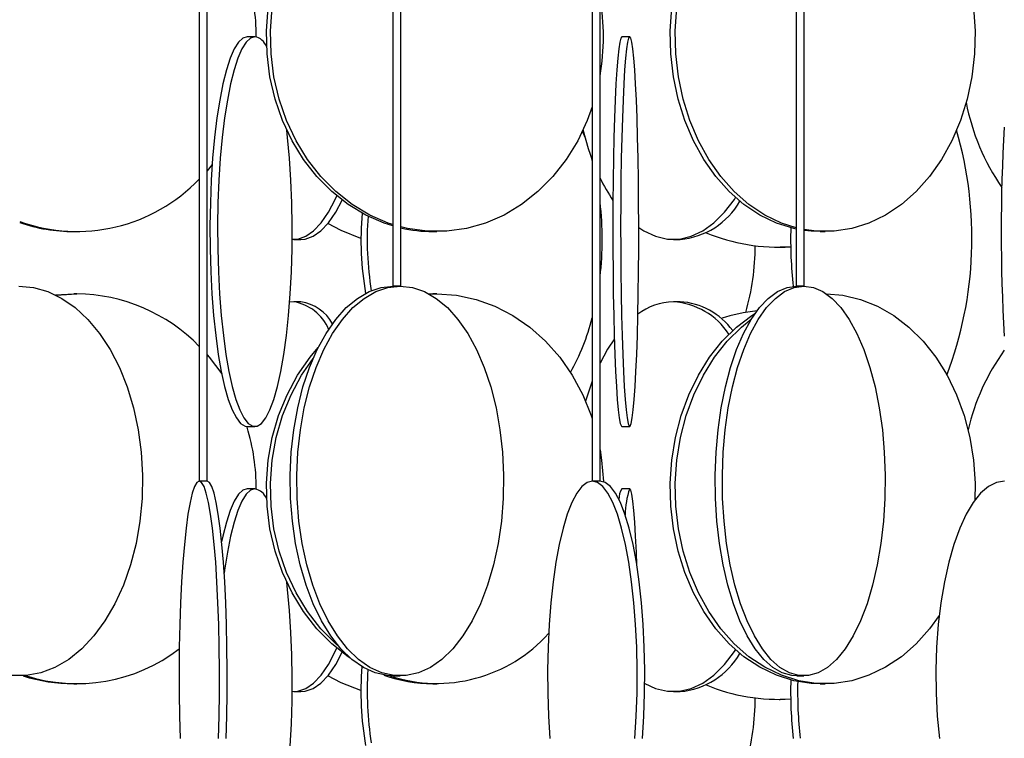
# Model space of a CAD drawing. Header units: millimetres. Extents: x 495 to 2657, y 518 to 2595.
# Tile 69 of 96: x 2296 to 2359, y 2104 to 2150. Entities that reach past the tile are written whole.
import ezdxf

# ---------------------------------------------------------------- set-up
doc = ezdxf.new("R2010")
doc.units = ezdxf.units.MM

msp = doc.modelspace()

# ---------------------------------------------------------------- linework, layer by layer
at = {"color": 7, "linetype": 'Continuous', "lineweight": 25}
for p, q in [((2307.108, 2574.798), (2307.108, 2120.048)), ((2307.608, 2120.048), (2307.608, 2574.798)), ((2319.525, 2574.798), (2319.525, 2132.548)), ((2320.025, 2132.548), (2320.025, 2574.798)), ((2332.3, 2574.798), (2332.3, 2120.048)), ((2332.8, 2120.048), (2332.8, 2574.798)), ((2345.38, 2574.798), (2345.38, 2132.548)), ((2345.88, 2132.548), (2345.88, 2574.798)), ((2310.675, 2148.548), (2310.184, 2148.548)), ((2334.699, 2148.548), (2334.199, 2148.548)), ((2331.662, 2142.51), (2331.836, 2142.06)), ((2332.238, 2140.813), (2332.3, 2140.586)), ((2307.938, 2140.344), (2307.608, 2139.948)), ((2299.062, 2136.048), (2299.257, 2136.048)), ((2322.083, 2136.048), (2322.344, 2136.048)), ((2346.911, 2136.048), (2347.23, 2136.048)), ((2313.161, 2135.548), (2313.629, 2135.548)), ((2337.5, 2135.548), (2337.928, 2135.548)), ((2344.273, 2135.048), (2344.334, 2135.048)), ((2345.019, 2135.067), (2344.334, 2135.048)), ((2297.898, 2131.984), (2299.062, 2132.048)), ((2297.935, 2131.966), (2299.257, 2132.048)), ((2299.257, 2132.048), (2299.062, 2132.048)), ((2320.025, 2132.548), (2319.525, 2132.548)), ((2321.849, 2132.045), (2322.083, 2132.048)), ((2321.866, 2132.036), (2322.344, 2132.048)), ((2322.344, 2132.048), (2322.083, 2132.048)), ((2345.88, 2132.548), (2345.38, 2132.548)), ((2313.161, 2131.548), (2312.904, 2131.527)), ((2313.629, 2131.548), (2313.161, 2131.548)), ((2337.928, 2131.548), (2337.5, 2131.548)), ((2310.184, 2123.548), (2310.675, 2123.548)), ((2334.199, 2123.548), (2334.699, 2123.548)), ((2307.109, 2120.048), (2307.108, 2120.048)), ((2307.608, 2120.048), (2307.109, 2120.048)), ((2332.306, 2120.048), (2332.3, 2120.048)), ((2332.8, 2120.048), (2332.306, 2120.048)), ((2310.675, 2119.548), (2310.184, 2119.548)), ((2334.699, 2119.548), (2334.199, 2119.548)), ((2319.563, 2107.548), (2319.987, 2107.548)), ((2345.403, 2107.548), (2345.857, 2107.548)), ((2299.062, 2107.048), (2299.257, 2107.048)), ((2322.083, 2107.048), (2322.344, 2107.048)), ((2346.911, 2107.048), (2347.23, 2107.048)), ((2313.161, 2106.548), (2313.629, 2106.548)), ((2337.5, 2106.548), (2337.928, 2106.548)), ((2345.019, 2106.067), (2344.334, 2106.048)), ((2344.273, 2106.048), (2344.334, 2106.048))]:
    msp.add_line(p, q, dxfattribs=at)
at = {"color": 7, "linetype": 'Continuous', "lineweight": 25, "flags": 128}
for points in [[(2319.525, 2136.413), (2318.966, 2136.593), (2317.781, 2137.109), (2316.656, 2137.785), (2315.607, 2138.613), (2314.649, 2139.58), (2313.795, 2140.672), (2313.058, 2141.876), (2312.447, 2143.173), (2311.972, 2144.545), (2311.639, 2145.974), (2311.452, 2147.438), (2311.415, 2148.919), (2311.527, 2150.394), (2311.787, 2151.843), (2312.192, 2153.246), (2312.736, 2154.583), (2313.411, 2155.836), (2314.208, 2156.986), (2315.115, 2158.017), (2316.121, 2158.916), (2317.21, 2159.669), (2318.367, 2160.266), (2319.525, 2160.684)], [(2319.525, 2136.492), (2319.226, 2136.593), (2318.041, 2137.109), (2316.916, 2137.785), (2315.867, 2138.613), (2314.909, 2139.58), (2314.055, 2140.672), (2313.318, 2141.876), (2312.708, 2143.173), (2312.232, 2144.545), (2311.899, 2145.974), (2311.712, 2147.438), (2311.675, 2148.919), (2311.787, 2150.394), (2312.048, 2151.843), (2312.453, 2153.246), (2312.996, 2154.583), (2313.672, 2155.836), (2314.468, 2156.986), (2315.376, 2158.017), (2316.381, 2158.916), (2317.47, 2159.669), (2318.627, 2160.266), (2319.525, 2160.605)], [(2345.38, 2136.208), (2345.21, 2136.245), (2344.103, 2136.593), (2343.036, 2137.109), (2342.022, 2137.785), (2341.078, 2138.613), (2340.215, 2139.58), (2339.446, 2140.672), (2338.782, 2141.876), (2338.233, 2143.173), (2337.805, 2144.545), (2337.504, 2145.974), (2337.336, 2147.438), (2337.302, 2148.919), (2337.404, 2150.394)], [(2345.38, 2136.282), (2344.423, 2136.593), (2343.355, 2137.109), (2342.342, 2137.785), (2341.397, 2138.613), (2340.535, 2139.58), (2339.766, 2140.672), (2339.102, 2141.876), (2338.552, 2143.173), (2338.124, 2144.545), (2337.824, 2145.974), (2337.656, 2147.438), (2337.622, 2148.919), (2337.723, 2150.394)], [(2356.737, 2150.394), (2356.838, 2148.919), (2356.805, 2147.438), (2356.636, 2145.974), (2356.336, 2144.545), (2355.908, 2143.173), (2355.358, 2141.876), (2354.694, 2140.672), (2353.926, 2139.58), (2353.063, 2138.613), (2352.118, 2137.785), (2351.105, 2137.109), (2350.038, 2136.593), (2348.931, 2136.245), (2347.8, 2136.07), (2346.661, 2136.07), (2345.88, 2136.172)], [(2310.184, 2148.548), (2309.901, 2148.461), (2309.622, 2148.199), (2309.351, 2147.766), (2309.092, 2147.169), (2308.848, 2146.416), (2308.623, 2145.517), (2308.42, 2144.486), (2308.241, 2143.336), (2308.09, 2142.083), (2307.968, 2140.746), (2307.877, 2139.343), (2307.819, 2137.894), (2307.794, 2136.419), (2307.802, 2134.938), (2307.844, 2133.474), (2307.919, 2132.045), (2308.025, 2130.673), (2308.162, 2129.376), (2308.327, 2128.172), (2308.518, 2127.08), (2308.733, 2126.113), (2308.968, 2125.285), (2309.22, 2124.609), (2309.486, 2124.093), (2309.761, 2123.745), (2310.042, 2123.57), (2310.184, 2123.548)], [(2310.675, 2148.548), (2310.392, 2148.461), (2310.113, 2148.199), (2309.842, 2147.766), (2309.583, 2147.169), (2309.339, 2146.416), (2309.114, 2145.517), (2308.91, 2144.486), (2308.732, 2143.336), (2308.581, 2142.083), (2308.459, 2140.746), (2308.368, 2139.343), (2308.31, 2137.894), (2308.285, 2136.419), (2308.293, 2134.938), (2308.335, 2133.474), (2308.409, 2132.045), (2308.516, 2130.673), (2308.653, 2129.376), (2308.818, 2128.172), (2309.009, 2127.08), (2309.224, 2126.113), (2309.459, 2125.285), (2309.711, 2124.609), (2309.976, 2124.093), (2310.252, 2123.745), (2310.533, 2123.57), (2310.816, 2123.57), (2311.098, 2123.745), (2311.373, 2124.093), (2311.639, 2124.609), (2311.891, 2125.285), (2312.126, 2126.113), (2312.34, 2127.08), (2312.532, 2128.172), (2312.697, 2129.376), (2312.833, 2130.673), (2312.94, 2132.045), (2313.015, 2133.474), (2313.056, 2134.938), (2313.065, 2136.419), (2313.04, 2137.894), (2312.981, 2139.343), (2312.891, 2140.746), (2312.769, 2142.083), (2312.716, 2142.556)], [(2334.199, 2148.548), (2334.131, 2148.461), (2334.063, 2148.199), (2333.997, 2147.766), (2333.935, 2147.169), (2333.876, 2146.416), (2333.821, 2145.517), (2333.772, 2144.486), (2333.728, 2143.336), (2333.692, 2142.083), (2333.662, 2140.746), (2333.64, 2139.343), (2333.626, 2137.894), (2333.62, 2136.419), (2333.622, 2134.938), (2333.632, 2133.474), (2333.65, 2132.045), (2333.676, 2130.673), (2333.709, 2129.376), (2333.749, 2128.172), (2333.796, 2127.08), (2333.848, 2126.113), (2333.905, 2125.285), (2333.966, 2124.609), (2334.03, 2124.093), (2334.097, 2123.745), (2334.165, 2123.57), (2334.199, 2123.548)], [(2334.699, 2148.548), (2334.63, 2148.461), (2334.563, 2148.199), (2334.497, 2147.766), (2334.434, 2147.169), (2334.375, 2146.416), (2334.32, 2145.517), (2334.271, 2144.486), (2334.228, 2143.336), (2334.191, 2142.083), (2334.162, 2140.746), (2334.14, 2139.343), (2334.126, 2137.894), (2334.12, 2136.419), (2334.122, 2134.938), (2334.132, 2133.474), (2334.15, 2132.045), (2334.176, 2130.673), (2334.209, 2129.376), (2334.249, 2128.172), (2334.295, 2127.08), (2334.347, 2126.113), (2334.404, 2125.285), (2334.465, 2124.609), (2334.529, 2124.093), (2334.596, 2123.745), (2334.664, 2123.57), (2334.733, 2123.57), (2334.801, 2123.745), (2334.868, 2124.093), (2334.932, 2124.609), (2334.993, 2125.285), (2335.05, 2126.113), (2335.102, 2127.08), (2335.149, 2128.172), (2335.189, 2129.376), (2335.222, 2130.673), (2335.247, 2132.045), (2335.266, 2133.474), (2335.276, 2134.938), (2335.278, 2136.419), (2335.272, 2137.894), (2335.257, 2139.343), (2335.236, 2140.746), (2335.206, 2142.083), (2335.169, 2143.336), (2335.126, 2144.486), (2335.077, 2145.517), (2335.022, 2146.416), (2334.963, 2147.169), (2334.9, 2147.766), (2334.835, 2148.199), (2334.767, 2148.461), (2334.699, 2148.548)], [(2332.3, 2144.044), (2331.979, 2143.173), (2331.369, 2141.876), (2330.632, 2140.672), (2329.778, 2139.58), (2328.82, 2138.613), (2327.771, 2137.785), (2326.646, 2137.109), (2325.461, 2136.593), (2324.232, 2136.245), (2322.976, 2136.07), (2321.711, 2136.07), (2320.456, 2136.245), (2320.025, 2136.347)], [(2331.695, 2142.589), (2332.044, 2141.376), (2332.3, 2140.647)], [(2313.064, 2135.551), (2313.42, 2135.57), (2313.935, 2135.745), (2314.439, 2136.093), (2314.925, 2136.609), (2315.386, 2137.285), (2315.816, 2138.113), (2315.919, 2138.344)], [(2313.629, 2135.548), (2313.888, 2135.57), (2314.403, 2135.745), (2314.907, 2136.093), (2315.393, 2136.609), (2315.854, 2137.285), (2316.264, 2138.07)], [(2335.278, 2136.313), (2335.615, 2136.093), (2336.358, 2135.745), (2337.117, 2135.57), (2337.882, 2135.57), (2338.641, 2135.745), (2339.384, 2136.093), (2340.101, 2136.609), (2340.781, 2137.285), (2341.415, 2138.113), (2341.49, 2138.225)], [(2317.474, 2135.606), (2316.211, 2136.109), (2315.352, 2136.558)], [(2346.911, 2136.048), (2346.341, 2136.07), (2345.88, 2136.12)], [(2295.542, 2132.548), (2296.48, 2132.461), (2297.405, 2132.199), (2298.304, 2131.766), (2299.164, 2131.169), (2299.973, 2130.416), (2300.72, 2129.517), (2301.394, 2128.486), (2301.986, 2127.336), (2302.487, 2126.083), (2302.892, 2124.746), (2303.193, 2123.343), (2303.386, 2121.894), (2303.47, 2120.419), (2303.442, 2118.938), (2303.303, 2117.474), (2303.055, 2116.045), (2302.702, 2114.673), (2302.248, 2113.376), (2301.701, 2112.172), (2301.066, 2111.08), (2300.355, 2110.113), (2299.575, 2109.285), (2298.739, 2108.609), (2297.858, 2108.093), (2296.945, 2107.745), (2296.012, 2107.57), (2295.072, 2107.57)], [(2319.563, 2107.548), (2319.17, 2107.57), (2318.39, 2107.745), (2317.627, 2108.093), (2316.89, 2108.609), (2316.191, 2109.285), (2315.54, 2110.113), (2314.945, 2111.08), (2314.414, 2112.172), (2313.956, 2113.376), (2313.577, 2114.673), (2313.282, 2116.045), (2313.075, 2117.474), (2312.959, 2118.938), (2312.936, 2120.419), (2313.005, 2121.894), (2313.167, 2123.343), (2313.419, 2124.746), (2313.757, 2126.083), (2314.176, 2127.336), (2314.671, 2128.486), (2315.235, 2129.517), (2315.859, 2130.416), (2316.535, 2131.169), (2317.254, 2131.766), (2318.006, 2132.199), (2318.779, 2132.461), (2319.563, 2132.548), (2319.563, 2132.548)], [(2319.987, 2132.548), (2320.771, 2132.461), (2321.544, 2132.199), (2322.295, 2131.766), (2323.014, 2131.169), (2323.691, 2130.416), (2324.315, 2129.517), (2324.879, 2128.486), (2325.374, 2127.336), (2325.793, 2126.083), (2326.131, 2124.746), (2326.383, 2123.343), (2326.544, 2121.894), (2326.614, 2120.419), (2326.591, 2118.938), (2326.475, 2117.474), (2326.268, 2116.045), (2325.973, 2114.673), (2325.593, 2113.376), (2325.135, 2112.172), (2324.605, 2111.08), (2324.01, 2110.113), (2323.358, 2109.285), (2322.66, 2108.609), (2321.923, 2108.093), (2321.16, 2107.745), (2320.38, 2107.57), (2319.594, 2107.57), (2318.814, 2107.745), (2318.05, 2108.093), (2317.314, 2108.609), (2316.615, 2109.285), (2315.964, 2110.113), (2315.368, 2111.08), (2314.838, 2112.172), (2314.38, 2113.376), (2314.001, 2114.673), (2313.706, 2116.045), (2313.499, 2117.474), (2313.383, 2118.938), (2313.359, 2120.419), (2313.429, 2121.894), (2313.591, 2123.343), (2313.843, 2124.746), (2314.18, 2126.083), (2314.6, 2127.336), (2315.095, 2128.486), (2315.658, 2129.517), (2316.283, 2130.416), (2316.959, 2131.169), (2317.678, 2131.766), (2318.429, 2132.199), (2319.203, 2132.461), (2319.987, 2132.548)], [(2322.344, 2132.048), (2323.606, 2131.961), (2324.851, 2131.699), (2326.06, 2131.266), (2327.217, 2130.669), (2328.306, 2129.916), (2329.311, 2129.017), (2330.219, 2127.986), (2331.016, 2126.836), (2331.691, 2125.583), (2332.234, 2124.246), (2332.3, 2124.053)], [(2345.403, 2107.548), (2345.093, 2107.57), (2344.479, 2107.745), (2343.878, 2108.093), (2343.298, 2108.609), (2342.748, 2109.285), (2342.235, 2110.113), (2341.766, 2111.08), (2341.349, 2112.172), (2340.988, 2113.376), (2340.689, 2114.673), (2340.457, 2116.045), (2340.294, 2117.474), (2340.203, 2118.938), (2340.184, 2120.419), (2340.239, 2121.894), (2340.367, 2123.343), (2340.565, 2124.746), (2340.831, 2126.083), (2341.161, 2127.336), (2341.551, 2128.486), (2341.994, 2129.517), (2342.486, 2130.416), (2343.019, 2131.169), (2343.585, 2131.766), (2344.176, 2132.199), (2344.785, 2132.461), (2345.403, 2132.548), (2345.403, 2132.548)], [(2345.857, 2132.548), (2346.474, 2132.461), (2347.083, 2132.199), (2347.675, 2131.766), (2348.241, 2131.169), (2348.774, 2130.416), (2349.265, 2129.517), (2349.709, 2128.486), (2350.099, 2127.336), (2350.429, 2126.083), (2350.695, 2124.746), (2350.893, 2123.343), (2351.021, 2121.894), (2351.075, 2120.419), (2351.057, 2118.938), (2350.966, 2117.474), (2350.803, 2116.045), (2350.57, 2114.673), (2350.272, 2113.376), (2349.911, 2112.172), (2349.494, 2111.08), (2349.025, 2110.113), (2348.512, 2109.285), (2347.962, 2108.609), (2347.382, 2108.093), (2346.78, 2107.745), (2346.166, 2107.57), (2345.548, 2107.57), (2344.933, 2107.745), (2344.332, 2108.093), (2343.752, 2108.609), (2343.202, 2109.285), (2342.689, 2110.113), (2342.22, 2111.08), (2341.803, 2112.172), (2341.442, 2113.376), (2341.144, 2114.673), (2340.911, 2116.045), (2340.748, 2117.474), (2340.657, 2118.938), (2340.639, 2120.419), (2340.693, 2121.894), (2340.821, 2123.343), (2341.019, 2124.746), (2341.285, 2126.083), (2341.615, 2127.336), (2342.005, 2128.486), (2342.449, 2129.517), (2342.94, 2130.416), (2343.473, 2131.169), (2344.039, 2131.766), (2344.631, 2132.199), (2345.24, 2132.461), (2345.857, 2132.548)], [(2347.32, 2132.048), (2348.367, 2131.961), (2349.488, 2131.699), (2350.577, 2131.266), (2351.62, 2130.669), (2352.6, 2129.916), (2353.505, 2129.017), (2354.323, 2127.986), (2355.04, 2126.836), (2355.648, 2125.583), (2356.138, 2124.246), (2356.503, 2122.843), (2356.737, 2121.394), (2356.838, 2119.919), (2356.826, 2118.825)], [(2346.911, 2107.048), (2346.341, 2107.07), (2345.21, 2107.245), (2344.103, 2107.593), (2343.036, 2108.109), (2342.022, 2108.785), (2341.078, 2109.613), (2340.215, 2110.58), (2339.446, 2111.672), (2338.782, 2112.876), (2338.233, 2114.173), (2337.805, 2115.545), (2337.504, 2116.974), (2337.336, 2118.438), (2337.302, 2119.919), (2337.404, 2121.394), (2337.638, 2122.843), (2338.003, 2124.246), (2338.493, 2125.583), (2339.101, 2126.836), (2339.818, 2127.986), (2340.635, 2129.017), (2341.541, 2129.916), (2342.521, 2130.669), (2342.753, 2130.819)], [(2354.539, 2111.43), (2353.926, 2110.58), (2353.063, 2109.613), (2352.118, 2108.785), (2351.105, 2108.109), (2350.038, 2107.593), (2348.931, 2107.245), (2347.8, 2107.07), (2346.661, 2107.07), (2345.53, 2107.245), (2344.423, 2107.593), (2343.355, 2108.109), (2342.342, 2108.785), (2341.397, 2109.613), (2340.535, 2110.58), (2339.766, 2111.672), (2339.102, 2112.876), (2338.552, 2114.173), (2338.124, 2115.545), (2337.824, 2116.974), (2337.656, 2118.438), (2337.622, 2119.919), (2337.723, 2121.394), (2337.958, 2122.843), (2338.323, 2124.246), (2338.812, 2125.583), (2339.42, 2126.836), (2340.138, 2127.986), (2340.955, 2129.017), (2341.86, 2129.916), (2342.491, 2130.423)], [(2333.715, 2129.173), (2333.287, 2128.517), (2332.8, 2127.613)], [(2316.791, 2108.693), (2316.656, 2108.785), (2315.607, 2109.613), (2314.649, 2110.58), (2313.795, 2111.672), (2313.058, 2112.876), (2312.447, 2114.173), (2311.972, 2115.545), (2311.639, 2116.974), (2311.452, 2118.438), (2311.415, 2119.919), (2311.527, 2121.394), (2311.787, 2122.843), (2312.192, 2124.246), (2312.736, 2125.583), (2313.411, 2126.836), (2314.208, 2127.986), (2314.733, 2128.612)], [(2307.608, 2128.149), (2307.747, 2127.986), (2308.55, 2126.919)], [(2316.033, 2109.467), (2315.867, 2109.613), (2314.909, 2110.58), (2314.055, 2111.672), (2313.318, 2112.876), (2312.708, 2114.173), (2312.232, 2115.545), (2311.899, 2116.974), (2311.712, 2118.438), (2311.675, 2119.919), (2311.787, 2121.394), (2312.048, 2122.843), (2312.453, 2124.246), (2312.996, 2125.583), (2313.672, 2126.836), (2314.406, 2127.905)], [(2332.3, 2126.449), (2332.257, 2126.336), (2331.875, 2125.174)], [(2332.8, 2122.057), (2332.9, 2121.394), (2333.01, 2120.013)], [(2307.109, 2120.048), (2306.956, 2119.961), (2306.805, 2119.699), (2306.658, 2119.266), (2306.518, 2118.669), (2306.386, 2117.916), (2306.264, 2117.017), (2306.154, 2115.986), (2306.057, 2114.836), (2305.975, 2113.583), (2305.909, 2112.246), (2305.86, 2110.843), (2305.829, 2109.394), (2305.815, 2107.919), (2305.82, 2106.438), (2305.842, 2104.974), (2305.883, 2103.545)], [(2308.335, 2103.545), (2308.376, 2104.974), (2308.398, 2106.438), (2308.403, 2107.919), (2308.389, 2109.394), (2308.358, 2110.843), (2308.308, 2112.246), (2308.242, 2113.583), (2308.161, 2114.836), (2308.064, 2115.986), (2307.954, 2117.017), (2307.832, 2117.916), (2307.7, 2118.669), (2307.56, 2119.266), (2307.413, 2119.699), (2307.262, 2119.961), (2307.109, 2120.048)], [(2308.832, 2103.545), (2308.873, 2104.974), (2308.895, 2106.438), (2308.9, 2107.919), (2308.886, 2109.394), (2308.855, 2110.843), (2308.806, 2112.246), (2308.74, 2113.583), (2308.658, 2114.836), (2308.561, 2115.986), (2308.451, 2117.017), (2308.329, 2117.916), (2308.197, 2118.669), (2308.057, 2119.266), (2307.91, 2119.699), (2307.759, 2119.961), (2307.606, 2120.048)], [(2332.306, 2120.048), (2331.967, 2119.961), (2331.632, 2119.699), (2331.306, 2119.266), (2330.994, 2118.669), (2330.701, 2117.916), (2330.43, 2117.017), (2330.186, 2115.986), (2329.972, 2114.836), (2329.79, 2113.583), (2329.643, 2112.246), (2329.534, 2110.843), (2329.464, 2109.394), (2329.434, 2107.919), (2329.444, 2106.438), (2329.494, 2104.974), (2329.584, 2103.545)], [(2335.029, 2103.545), (2335.119, 2104.974), (2335.169, 2106.438), (2335.179, 2107.919), (2335.149, 2109.394), (2335.079, 2110.843), (2334.969, 2112.246), (2334.823, 2113.583), (2334.641, 2114.836), (2334.427, 2115.986), (2334.182, 2117.017), (2333.912, 2117.916), (2333.619, 2118.669), (2333.307, 2119.266), (2332.981, 2119.699), (2332.646, 2119.961), (2332.306, 2120.048)], [(2335.515, 2103.545), (2335.605, 2104.974), (2335.655, 2106.438), (2335.665, 2107.919), (2335.635, 2109.394), (2335.565, 2110.843), (2335.456, 2112.246), (2335.31, 2113.583), (2335.128, 2114.836), (2334.913, 2115.986), (2334.669, 2117.017), (2334.398, 2117.916), (2334.105, 2118.669), (2333.794, 2119.266), (2333.468, 2119.699), (2333.133, 2119.961), (2332.793, 2120.048), (2332.793, 2120.048)], [(2358.727, 2120.048), (2358.206, 2119.961), (2357.692, 2119.699), (2357.193, 2119.266), (2356.716, 2118.669), (2356.266, 2117.916), (2355.851, 2117.017), (2355.477, 2115.986), (2355.148, 2114.836), (2354.869, 2113.583), (2354.645, 2112.246), (2354.477, 2110.843), (2354.37, 2109.394), (2354.324, 2107.919), (2354.339, 2106.438), (2354.416, 2104.974), (2354.554, 2103.545)], [(2310.184, 2119.548), (2309.901, 2119.461), (2309.622, 2119.199), (2309.351, 2118.766), (2309.092, 2118.169), (2308.848, 2117.416), (2308.623, 2116.517), (2308.545, 2116.152)], [(2310.675, 2119.548), (2310.392, 2119.461), (2310.113, 2119.199), (2309.842, 2118.766), (2309.583, 2118.169), (2309.339, 2117.416), (2309.114, 2116.517), (2308.91, 2115.486), (2308.732, 2114.336), (2308.706, 2114.142)], [(2335.159, 2114.645), (2335.126, 2115.486), (2335.077, 2116.517), (2335.022, 2117.416), (2334.963, 2118.169), (2334.9, 2118.766), (2334.835, 2119.199), (2334.767, 2119.461), (2334.699, 2119.548)], [(2312.94, 2103.045), (2313.015, 2104.474), (2313.056, 2105.938), (2313.065, 2107.419), (2313.04, 2108.894), (2312.981, 2110.343), (2312.891, 2111.746), (2312.769, 2113.083), (2312.716, 2113.556)], [(2313.064, 2106.551), (2313.42, 2106.57), (2313.935, 2106.745), (2314.439, 2107.093), (2314.925, 2107.609), (2315.386, 2108.285), (2315.816, 2109.113), (2315.919, 2109.344)], [(2335.665, 2107.065), (2336.358, 2106.745), (2337.117, 2106.57), (2337.882, 2106.57), (2338.641, 2106.745), (2339.384, 2107.093), (2340.101, 2107.609), (2340.781, 2108.285), (2341.415, 2109.113), (2341.49, 2109.225)], [(2313.629, 2106.548), (2313.888, 2106.57), (2314.403, 2106.745), (2314.907, 2107.093), (2315.393, 2107.609), (2315.854, 2108.285), (2316.264, 2109.07)], [(2317.474, 2106.606), (2316.211, 2107.109), (2315.352, 2107.558)]]:
    msp.add_lwpolyline(points, dxfattribs=at)
at = {"color": 7, "linetype": 'Continuous', "lineweight": 25}
for centre, radius, start, end in [((2297.278, 2148.554), 13.486, 359.93789, 17.00944), ((2318.428, 2148.548), 14.589, 350.09776, 9.90224), ((2310.449, 2147.519), 1.054, 22.35442, 77.61909), ((2370.364, 2147.038), 14.357, 190.83856, 214.62044), ((2471.713, 2136.048), 113.201, 176.60376, 183.39624), ((2331.79, 2135.622), 24.845, 339.31644, 16.21146), ((2299.263, 2146.922), 10.862, 250.28614, 316.2374), ((2342.635, 2144.203), 10.909, 205.63333, 214.33797), ((2312.352, 2135.548), 20.587, 353.33416, 6.66584), ((2337.517, 2140.42), 4.889, 274.82238, 330.23787), ((2337.923, 2135.55), 20.449, 175.26984, 189.76178), ((2338.34, 2135.549), 20.468, 175.83431, 189.25554), ((2299.069, 2146.73), 10.681, 251.04095, 269.96029), ((2322.087, 2145.228), 9.179, 257.01662, 269.97583), ((2344.273, 2147.372), 12.324, 247.68046, 273.47091), ((2372.602, 2135.544), 27.587, 178.44799, 186.25792), ((2328.039, 2135.03), 14.701, 343.5277, 0.44507), ((2299.15, 2120.949), 11.1, 44.20083, 89.44635), ((2312.667, 2128.616), 2.974, 23.09266, 80.45199), ((2313.215, 2128.805), 2.774, 28.69567, 81.41989), ((2337.617, 2127.589), 3.961, 91.70314, 127.19162), ((2337.182, 2126.91), 4.65, 33.40262, 86.07612), ((2337.638, 2127.011), 4.547, 36.28219, 86.34743), ((2344.274, 2118.723), 12.326, 96.58298, 107.59762), ((2317.713, 2134.285), 15.067, 331.12507, 345.49058), ((2370.174, 2120.147), 14.145, 144.132, 166.99258), ((2297.278, 2119.554), 13.486, 359.93789, 17.00944), ((2310.449, 2118.519), 1.054, 22.35442, 77.61909), ((2335.226, 2118.898), 1.215, 147.65943, 181.31309), ((2339.47, 2117.863), 5.06, 160.54275, 179.77381), ((2322.346, 2116.66), 9.589, 251.68939, 318.26848), ((2299.261, 2117.828), 10.774, 252.24917, 307.54882), ((2337.517, 2111.42), 4.889, 274.82238, 330.23787), ((2337.92, 2106.549), 20.447, 175.51809, 189.76199), ((2299.065, 2117.704), 10.656, 252.24607, 269.97977), ((2338.337, 2106.548), 20.465, 176.1047, 189.25581), ((2322.097, 2116.315), 9.267, 250.04785, 269.91513), ((2344.273, 2118.372), 12.324, 247.68046, 273.47091), ((2372.602, 2106.544), 27.587, 178.44799, 186.25792), ((2373.042, 2106.543), 27.58, 178.65723, 186.23398), ((2328.039, 2106.03), 14.701, 343.5277, 0.44507)]:
    msp.add_arc(centre, radius, start, end, dxfattribs=at)

doc.saveas('drawing.dxf')
